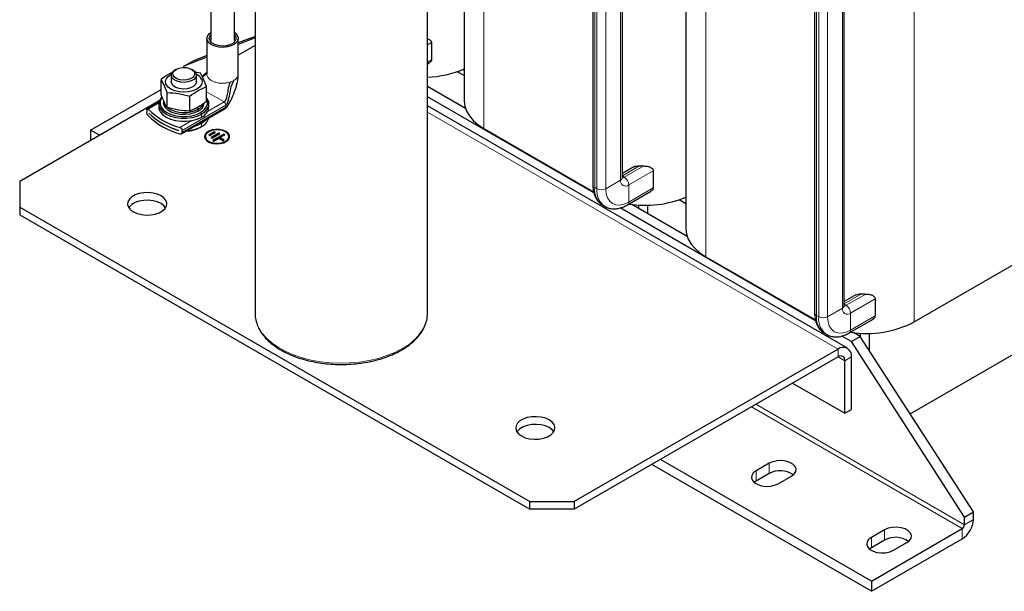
# Model space of a CAD drawing. Header units: millimetres. Extents: x 5 to 418, y 2 to 292.
# Tile 33 of 46: x 317 to 380, y 56 to 92. Entities that reach past the tile are written whole.
import ezdxf

# ---------------------------------------------------------------- set-up
doc = ezdxf.new("R2010")
doc.units = ezdxf.units.MM

msp = doc.modelspace()

# ---------------------------------------------------------------- linework, layer by layer
at = {"color": 7, "linetype": 'Continuous', "lineweight": 25}
for p, q in [((345.1889, 108.8346), (345.1889, 86.8994)), ((353.3918, 102.4537), (353.3918, 81.5503)), ((355.2793, 82.0116), (355.2793, 102.915)), ((359.331, 100.6705), (359.331, 78.7353)), ((331.8508, 96.0628), (331.8508, 73.3629)), ((342.8508, 73.3629), (342.8508, 96.0628)), ((369.4214, 73.8475), (369.4214, 95.5675)), ((367.5339, 95.1062), (367.5339, 73.3862)), ((329.0348, 94.2233), (329.0348, 90.7503)), ((330.5348, 90.7503), (330.5348, 94.2233)), ((328.7848, 90.8918), (328.7848, 88.6055)), ((331.8508, 91.0205), (330.7848, 90.598)), ((331.8508, 90.9182), (330.7848, 90.4957)), ((330.7848, 88.6055), (330.7848, 90.8918)), ((331.8508, 90.4347), (330.7848, 89.8193)), ((343.1057, 90.6179), (343.1057, 89.5286)), ((328.7848, 89.8053), (327.8756, 89.445)), ((328.7848, 89.703), (327.3099, 89.1184)), ((327.3099, 89.1184), (327.8756, 89.445)), ((342.8508, 89.2462), (342.9199, 89.2861)), ((326.5099, 88.5485), (326.5099, 88.1239)), ((326.8148, 88.9159), (326.7441, 88.875)), ((327.3099, 89.0343), (327.3099, 89.1184)), ((327.8757, 88.875), (327.805, 88.9159)), ((328.3713, 88.6621), (328.0316, 88.7352)), ((328.1099, 88.1239), (328.1099, 88.5485)), ((328.5656, 88.2875), (328.3713, 88.6621)), ((328.7848, 88.7211), (328.4753, 88.4617)), ((330.7827, 88.5685), (330.7798, 88.6053)), ((345.1889, 88.5137), (344.7505, 88.7668)), ((345.1889, 88.8403), (345.0918, 88.8964)), ((326.0542, 87.8991), (325.8599, 88.2736)), ((325.8599, 87.3123), (325.8599, 88.2736)), ((326.2485, 87.4365), (326.0542, 87.8991)), ((326.5372, 88.0044), (326.5099, 88.1239)), ((328.7599, 87.825), (328.5656, 88.2875)), ((330.7392, 88.2006), (330.7567, 88.2765)), ((321.3702, 85.0363), (325.8599, 87.6282)), ((326.2485, 86.4753), (326.2485, 87.4365)), ((328.7599, 86.8638), (328.7599, 87.825)), ((345.2672, 86.4273), (342.8508, 87.8222)), ((325.7441, 86.9094), (316.8447, 81.7719)), ((325.7221, 86.8334), (324.973, 86.401)), ((325.7099, 86.7195), (325.7099, 86.5235)), ((326.0099, 86.9154), (326.0099, 86.7848)), ((327.6984, 86.251), (327.6984, 87.2123)), ((328.9099, 86.5235), (328.9099, 86.7195)), ((353.4534, 81.0483), (342.8508, 87.1691)), ((324.9502, 86.3315), (324.9502, 86.1954)), ((325.0724, 86.129), (325.0724, 86.1307)), ((325.0724, 86.129), (325.0734, 86.1296)), ((327.1667, 84.806), (329.9624, 86.4199)), ((369.6291, 71.1364), (342.8508, 86.5952)), ((321.9348, 84.7103), (321.3702, 85.0363)), ((321.3702, 85.0363), (321.3702, 84.3844)), ((326.9816, 85.0285), (326.9816, 85.0269)), ((327.213, 84.8891), (327.213, 85.0252)), ((328.3847, 85.2335), (328.4413, 85.2661)), ((329.2544, 84.9355), (328.9009, 84.7314)), ((329.2544, 84.9192), (328.915, 84.7232)), ((328.9716, 84.6906), (329.3252, 84.8947)), ((329.5373, 84.8538), (329.0423, 84.5681)), ((329.5373, 84.8375), (329.0565, 84.5599)), ((329.113, 84.5273), (329.608, 84.813)), ((329.8555, 84.7926), (329.1484, 84.3844)), ((329.8555, 84.7763), (329.1625, 84.3762)), ((329.3252, 84.8947), (329.2544, 84.9355)), ((329.2544, 84.9192), (329.2544, 84.9355)), ((329.311, 84.8865), (329.2544, 84.9192)), ((329.608, 84.813), (329.5373, 84.8538)), ((329.5373, 84.8375), (329.5373, 84.8538)), ((329.5939, 84.8049), (329.5373, 84.8375)), ((329.9262, 84.7518), (329.8555, 84.7926)), ((329.8555, 84.7763), (329.8555, 84.7926)), ((329.912, 84.7436), (329.8555, 84.7763)), ((346.4513, 85.14), (353.4441, 81.1031)), ((328.6812, 84.6293), (328.6812, 84.613)), ((328.9009, 84.7314), (328.9716, 84.6906)), ((329.0423, 84.5681), (329.113, 84.5273)), ((329.1484, 84.3844), (329.2191, 84.3436)), ((329.2191, 84.3436), (329.5373, 84.5273)), ((329.5373, 84.5273), (329.8201, 84.364)), ((329.608, 84.5681), (329.9262, 84.7518)), ((329.8908, 84.4048), (329.608, 84.5681)), ((329.608, 84.5518), (329.608, 84.5681)), ((329.8767, 84.3967), (329.608, 84.5518)), ((329.8201, 84.364), (329.8908, 84.4048)), ((330.1812, 84.613), (330.1812, 84.6293)), ((356.0143, 82.6967), (355.2793, 82.2724)), ((357.2479, 82.4538), (357.2479, 81.3646)), ((316.8447, 81.7719), (316.8447, 80.1391)), ((355.5976, 80.2766), (357.0621, 81.122)), ((359.331, 80.3496), (358.8927, 80.6027)), ((359.331, 80.6763), (359.2339, 80.7323)), ((316.8447, 80.1391), (349.3716, 61.3617)), ((316.8447, 80.1391), (316.8447, 79.6492)), ((354.0199, 80.2575), (354.1642, 80.1742)), ((367.5956, 72.8843), (355.1288, 80.0812)), ((359.4093, 78.2632), (355.8795, 80.3009)), ((356.3013, 80.2663), (356.3013, 80.0574)), ((356.867, 80.2577), (356.867, 79.7309)), ((316.8447, 79.6492), (349.3716, 60.8718)), ((373.887, 72.8204), (384.7199, 79.0741)), ((360.5934, 76.9759), (367.5862, 72.9391)), ((370.1564, 74.5326), (369.4214, 74.1083)), ((371.39, 74.2898), (371.39, 73.2005)), ((369.7397, 72.1125), (371.2042, 72.9579)), ((368.1621, 72.0934), (368.3063, 72.0102)), ((369.8777, 71.5668), (369.271, 71.9171)), ((369.8777, 71.5668), (370.4434, 71.8934)), ((370.4434, 71.8934), (370.0217, 72.1368)), ((370.4434, 72.1022), (370.4434, 71.8934)), ((377.6559, 60.7074), (370.4434, 71.8934)), ((371.0091, 72.0936), (371.0091, 71.016)), ((369.0292, 71.077), (352.2001, 61.3617)), ((377.0902, 60.3809), (369.8777, 71.5668)), ((373.6279, 66.9545), (381.3753, 71.4269)), ((369.0292, 70.587), (352.2001, 60.8718)), ((369.4535, 66.9942), (369.4535, 70.342)), ((369.8777, 67.2391), (369.8777, 70.587)), ((366.1295, 68.9131), (369.4535, 66.9942)), ((369.4535, 66.9942), (369.8777, 67.2391)), ((371.1505, 56.2987), (357.7145, 64.0552)), ((371.1505, 55.6455), (357.1487, 63.7286)), ((364.6451, 63.8097), (363.7966, 63.3198)), ((364.6451, 63.1564), (363.7966, 62.6666)), ((365.2108, 62.5034), (366.0593, 62.9933)), ((363.7966, 62.6666), (363.6792, 62.585)), ((349.3716, 61.3617), (352.2001, 61.3617)), ((349.3716, 60.8718), (349.3716, 61.3617)), ((352.2001, 61.3617), (352.2001, 60.8718)), ((352.2001, 60.8718), (349.3716, 60.8718)), ((377.0902, 60.3809), (377.6559, 60.7074)), ((377.0902, 59.8909), (377.0902, 60.3809)), ((377.6559, 60.2175), (377.6559, 60.7074)), ((371.1505, 56.2987), (376.9488, 59.646)), ((371.999, 59.5644), (371.1505, 59.0745)), ((371.1505, 58.4213), (371.0331, 58.3397)), ((371.1505, 55.6455), (376.9488, 58.9928)), ((371.999, 58.9111), (371.1505, 58.4213)), ((372.5647, 58.2581), (373.4133, 58.7479)), ((371.1505, 56.2987), (371.1505, 55.6455))]:
    msp.add_line(p, q, dxfattribs=at)
at = {"color": 7, "linetype": 'Continuous', "lineweight": 18}
for p, q in [((346.4513, 108.1058), (346.4513, 85.14)), ((355.1621, 102.7517), (355.1621, 81.8483)), ((353.5089, 102.2905), (353.5089, 81.387)), ((353.6532, 102.2072), (353.6532, 81.3037)), ((354.2188, 102.2072), (354.2188, 81.3037)), ((360.5934, 99.9418), (360.5934, 76.9759)), ((373.887, 96.0102), (373.887, 72.8204)), ((367.651, 94.9429), (367.651, 73.2229)), ((367.7953, 94.8596), (367.7953, 73.1397)), ((368.361, 94.8596), (368.361, 73.1397)), ((369.3043, 95.4042), (369.3043, 73.6842)), ((343.1057, 90.6179), (342.8508, 90.4708)), ((343.1057, 89.5286), (342.8508, 89.3815)), ((326.1894, 87.9506), (326.0542, 87.8991)), ((328.4304, 88.2972), (328.5656, 88.2875)), ((328.9608, 88.2783), (329.0777, 88.1973)), ((329.0777, 88.1973), (329.2181, 88.1298)), ((330.3054, 88.1126), (330.4919, 88.1973)), ((329.8791, 86.8365), (328.7599, 87.4826)), ((325.7124, 86.7715), (325.0306, 86.3779)), ((328.8262, 86.2287), (329.8791, 86.8365)), ((327.213, 85.0252), (329.9969, 86.6323)), ((327.213, 84.8891), (329.9969, 86.4962)), ((328.1355, 86.4671), (328.2291, 86.3848)), ((328.2291, 86.3848), (328.2291, 86.2541)), ((328.3847, 86.1643), (328.4413, 86.0664)), ((328.4413, 85.8704), (328.4413, 86.0664)), ((329.9969, 86.4962), (329.9969, 86.6323)), ((342.8508, 86.1894), (369.0292, 71.077)), ((327.0576, 85.2077), (327.8206, 85.6482)), ((328.4413, 85.4621), (328.4413, 85.2661)), ((356.3708, 82.7672), (355.2793, 82.1371)), ((356.6472, 82.7602), (355.3976, 82.0389)), ((357.2479, 82.4538), (355.6804, 81.549)), ((354.2188, 81.3037), (355.1621, 81.8483)), ((355.3976, 82.0389), (355.2793, 82.1072)), ((353.5089, 81.387), (353.6532, 81.3037)), ((355.6804, 80.4597), (355.6804, 81.549)), ((357.2479, 81.3646), (355.6804, 80.4597)), ((370.5129, 74.6031), (369.4214, 73.973)), ((370.7893, 74.5961), (369.5397, 73.8748)), ((371.39, 74.2898), (369.8226, 73.3849)), ((368.361, 73.1397), (369.3043, 73.6842)), ((369.5397, 73.8748), (369.4214, 73.9431)), ((367.651, 73.2229), (367.7953, 73.1397)), ((369.8226, 72.2956), (369.8226, 73.3849)), ((371.39, 73.2005), (369.8226, 72.2956)), ((369.0292, 70.587), (369.0292, 71.077)), ((369.0291, 70.587), (369.4535, 70.342)), ((369.8777, 70.587), (369.4535, 70.342)), ((376.9488, 59.646), (363.5128, 67.4025)), ((377.0902, 59.8909), (363.7956, 67.5658)), ((364.6451, 63.8097), (364.6451, 63.1564)), ((363.7966, 63.3198), (363.7966, 62.6666)), ((376.9488, 58.9928), (376.9488, 59.646)), ((377.0902, 59.8909), (377.6559, 60.2175)), ((371.1505, 59.0745), (371.1505, 58.4213)), ((371.999, 59.5644), (371.999, 58.9111))]:
    msp.add_line(p, q, dxfattribs=at)
at = {"color": 7, "linetype": 'Continuous', "lineweight": 25, "flags": 128}
for points in [[(329.0777, 90.4836), (328.9131, 90.6088), (328.8132, 90.7551), (328.7854, 90.9115), (328.8316, 91.0664), (328.9486, 91.2084), (329.0348, 91.2736)], [(330.5348, 91.1227), (330.5363, 91.1211), (330.62, 90.983), (330.6294, 90.8368), (330.5639, 90.6955), (330.429, 90.5717), (330.237, 90.4763), (330.0048, 90.4178), (329.753, 90.4014), (329.504, 90.4286), (329.28, 90.497), (329.1009, 90.6004), (328.9825, 90.7297), (328.9354, 90.8734), (328.9637, 91.0188), (329.0348, 91.1227)], [(330.5348, 91.2736), (330.5816, 91.2406), (330.7151, 91.1035), (330.7795, 90.9508), (330.7702, 90.7937), (330.6878, 90.6438), (330.5385, 90.5124), (330.3332, 90.4091), (330.0873, 90.3415), (329.8189, 90.3148), (329.548, 90.3309), (329.2947, 90.3886), (329.0777, 90.4836)], [(326.1894, 87.9506), (326.1499, 88.1239), (326.1894, 88.2972), (326.3053, 88.4588), (326.4897, 88.5974), (326.5178, 88.6131)], [(327.8757, 88.875), (327.9873, 88.7942), (328.0826, 88.6681), (328.1093, 88.5313), (328.065, 88.396), (327.9536, 88.2743), (327.785, 88.1769), (327.5741, 88.1126), (327.3398, 88.087), (327.1028, 88.1024), (326.8843, 88.1575), (326.7035, 88.2473), (326.5766, 88.3638), (326.5149, 88.4968), (326.5238, 88.6344), (326.6026, 88.7643), (326.7442, 88.8751), (326.7442, 88.8751)], [(326.8149, 88.9159), (327.0025, 88.9932), (327.2233, 89.0312), (327.4535, 89.0257), (327.6682, 88.9773), (327.8441, 88.8914), (327.962, 88.7771), (328.0093, 88.6469), (327.9808, 88.5149), (327.8796, 88.3954), (327.7167, 88.3013), (327.5096, 88.2429), (327.281, 88.2264), (327.0554, 88.2537), (326.8575, 88.3218), (326.7086, 88.4233), (326.6248, 88.5473), (326.6153, 88.6802), (326.681, 88.8077), (326.8149, 88.9159)], [(328.4304, 88.2972), (328.4699, 88.1239), (328.4304, 87.9506), (328.3145, 87.7891), (328.1301, 87.6504), (327.8899, 87.544), (327.6101, 87.4771), (327.3099, 87.4543), (327.0097, 87.4771), (326.7299, 87.544), (326.4897, 87.6504), (326.3053, 87.7891), (326.1894, 87.9506)], [(328.1099, 88.1239), (328.1088, 88.0998), (328.0568, 87.9584), (327.9316, 87.8333), (327.7456, 87.7366), (327.517, 87.6778), (327.268, 87.6627), (327.0232, 87.6928), (326.8064, 87.765), (326.639, 87.8724), (326.5372, 88.0044)], [(325.9047, 87.1611), (325.7997, 87.0245), (325.72, 86.8229), (325.72, 86.6161), (325.7997, 86.4144), (325.9551, 86.2281), (326.1785, 86.0664), (326.4586, 85.9374), (326.7815, 85.8476), (327.1308, 85.8016), (327.489, 85.8016), (327.8383, 85.8476), (328.1611, 85.9374), (328.4413, 86.0664)], [(325.9231, 87.144), (325.8752, 87.0746), (325.7995, 86.883), (325.7995, 86.6866), (325.8752, 86.495), (326.0229, 86.318), (326.2351, 86.1643), (326.5012, 86.0418), (326.8079, 85.9566), (327.1397, 85.9128), (327.4801, 85.9128), (327.8119, 85.9566), (328.1186, 86.0418), (328.3847, 86.1643)], [(328.2291, 86.2541), (327.9824, 86.1426), (327.6967, 86.0683), (327.3884, 86.0357), (327.0756, 86.0466), (326.7764, 86.1004), (326.5082, 86.194), (326.2866, 86.322), (326.1244, 86.4768), (326.0312, 86.6495), (326.0099, 86.7848)], [(328.3847, 86.1643), (328.5969, 86.318), (328.7446, 86.495), (328.8203, 86.6866), (328.8203, 86.883), (328.7599, 87.0481)], [(328.4413, 86.0664), (328.6647, 86.2281), (328.8201, 86.4144), (328.8998, 86.6161), (328.8998, 86.8229), (328.8201, 87.0245), (328.7599, 87.11)], [(345.1889, 86.8994), (345.2258, 86.5746), (345.3358, 86.2554), (345.517, 85.9472), (345.7663, 85.6553), (346.0796, 85.3847), (346.4513, 85.14)], [(325.7099, 86.5235), (325.72, 86.4201), (325.7997, 86.2184), (325.9551, 86.0321), (326.1785, 85.8704), (326.4586, 85.7414), (326.7815, 85.6517), (327.1308, 85.6057), (327.489, 85.6057), (327.8383, 85.6517), (328.1611, 85.7414), (328.4413, 85.8704)], [(328.4413, 85.4621), (328.1611, 85.3332), (327.9831, 85.2773)], [(328.7614, 85.7266), (328.6647, 85.6238), (328.4413, 85.4621)], [(329.9969, 84.9396), (329.805, 85.0213), (329.5799, 85.0668), (329.3416, 85.0719), (329.1113, 85.0363), (328.9094, 84.9631), (328.7538, 84.8587), (328.6585, 84.7325), (328.6312, 84.613)], [(329.9969, 84.9559), (329.805, 85.0376), (329.5799, 85.0831), (329.3416, 85.0883), (329.1113, 85.0526), (328.9094, 84.9794), (328.7538, 84.875), (328.6585, 84.7489), (328.6318, 84.6121), (328.6761, 84.4768), (328.7875, 84.3551), (328.9562, 84.2577), (329.167, 84.1934), (329.4013, 84.1678), (329.6383, 84.1832), (329.8568, 84.2383), (330.0376, 84.3281), (330.1645, 84.4446), (330.2262, 84.5776), (330.2173, 84.7152), (330.1385, 84.8451), (329.9969, 84.9559)], [(329.9615, 84.9355), (329.7717, 85.0151), (329.5485, 85.057), (329.3139, 85.057), (329.0907, 85.0151), (328.9009, 84.9355), (328.763, 84.8259), (328.6905, 84.6971), (328.6905, 84.5616), (328.763, 84.4328), (328.9009, 84.3232), (329.0907, 84.2436), (329.3139, 84.2017), (329.5485, 84.2017), (329.7717, 84.2436), (329.9615, 84.3232), (330.0995, 84.4328), (330.172, 84.5616), (330.172, 84.6971), (330.0995, 84.8259), (329.9615, 84.9355)], [(328.6812, 84.613), (328.6905, 84.5453), (328.763, 84.4164), (328.9009, 84.3068), (329.0907, 84.2272), (329.3139, 84.1854), (329.5485, 84.1854), (329.7717, 84.2272), (329.9615, 84.3068), (330.0995, 84.4164), (330.172, 84.5453), (330.1812, 84.613)], [(325.8603, 80.8534), (325.6231, 80.9607), (325.3483, 81.0321), (325.0519, 81.0635), (324.7511, 81.053), (324.4634, 81.0012), (324.2055, 80.9112), (323.9925, 80.7882), (323.8366, 80.6393), (323.7469, 80.4733), (323.7287, 80.2996), (323.783, 80.1285), (323.9067, 79.9699), (324.0926, 79.8329), (324.3298, 79.7256), (324.6046, 79.6543), (324.901, 79.6229), (325.2018, 79.6334), (325.4895, 79.6852), (325.7473, 79.7752), (325.9604, 79.8982), (326.1163, 80.047), (326.206, 80.2131), (326.2242, 80.3868), (326.1698, 80.5579), (326.0462, 80.7165), (325.8603, 80.8534)], [(325.8603, 80.3635), (325.6231, 80.4708), (325.3483, 80.5422), (325.0519, 80.5736), (324.7511, 80.5631), (324.4634, 80.5113), (324.2055, 80.4213), (323.9925, 80.2983), (323.8366, 80.1494), (323.8007, 80.0982)], [(326.1522, 80.0982), (326.0462, 80.2266), (325.8603, 80.3635)], [(359.331, 78.7353), (359.3679, 78.4105), (359.4779, 78.0913), (359.6591, 77.7831), (359.9085, 77.4912), (360.2217, 77.2206), (360.5934, 76.9759)], [(350.6091, 66.5663), (350.3719, 66.6736), (350.0971, 66.745), (349.8007, 66.7763), (349.4999, 66.7658), (349.2122, 66.7141), (348.9543, 66.6241), (348.7412, 66.5011), (348.5853, 66.3522), (348.4957, 66.1861), (348.4775, 66.0125), (348.5318, 65.8414), (348.6555, 65.6827), (348.8413, 65.5458), (349.0785, 65.4385), (349.3533, 65.3671), (349.6497, 65.3358), (349.9505, 65.3463), (350.2382, 65.398), (350.4961, 65.488), (350.7092, 65.611), (350.8651, 65.7599), (350.9547, 65.926), (350.9729, 66.0996), (350.9186, 66.2707), (350.7949, 66.4294), (350.6091, 66.5663)], [(350.6091, 66.0764), (350.3719, 66.1837), (350.0971, 66.2551), (349.8007, 66.2864), (349.4999, 66.2759), (349.2122, 66.2242), (348.9543, 66.1342), (348.7412, 66.0112), (348.5853, 65.8623), (348.5494, 65.8111)], [(350.901, 65.8111), (350.7949, 65.9394), (350.6091, 66.0764)], [(366.0593, 62.9933), (366.2299, 63.1248), (366.3294, 63.2788), (366.3497, 63.4427), (366.2892, 63.6032), (366.1528, 63.7474), (365.9515, 63.8636), (365.7017, 63.9424), (365.4236, 63.9773), (365.1397, 63.9656), (364.873, 63.9081), (364.6451, 63.8097)], [(363.7966, 63.3198), (363.626, 63.1883), (363.5266, 63.0343), (363.5063, 62.8704), (363.5668, 62.7099), (363.7032, 62.5657), (363.9044, 62.4495), (364.1543, 62.3707), (364.4324, 62.3358), (364.7163, 62.3475), (364.983, 62.405), (365.2108, 62.5034)], [(373.4133, 58.7479), (373.5838, 58.8795), (373.6833, 59.0334), (373.7036, 59.1973), (373.6431, 59.3579), (373.5067, 59.5021), (373.3054, 59.6183), (373.0556, 59.697), (372.7775, 59.732), (372.4936, 59.7202), (372.2269, 59.6628), (371.999, 59.5644)], [(371.1505, 59.0745), (370.9799, 58.943), (370.8805, 58.789), (370.8602, 58.6251), (370.9207, 58.4646), (371.0571, 58.3204), (371.2583, 58.2042), (371.5082, 58.1254), (371.7863, 58.0905), (372.0702, 58.1022), (372.3369, 58.1596), (372.5647, 58.2581)]]:
    msp.add_lwpolyline(points, dxfattribs=at)
at = {"color": 7, "linetype": 'Continuous', "lineweight": 18, "flags": 128}
for points in [[(354.2188, 81.3037), (354.2469, 80.9907), (354.3301, 80.7221), (354.4652, 80.5083), (354.6469, 80.3574), (354.8684, 80.2754), (355.1211, 80.2653), (355.3953, 80.3275), (355.6804, 80.4597)], [(368.361, 73.1397), (368.3891, 72.8266), (368.4722, 72.558), (368.6073, 72.3442), (368.7891, 72.1933), (369.0106, 72.1113), (369.2632, 72.1012), (369.5374, 72.1634), (369.8226, 72.2956)], [(332.0394, 72.5386), (332.0963, 72.425), (332.3157, 72.0853), (332.6008, 71.7623), (332.9478, 71.4602), (333.3523, 71.1828), (333.8088, 70.9339), (334.3115, 70.7167), (334.8539, 70.5339), (335.4288, 70.388), (336.0287, 70.2809), (336.6459, 70.214), (337.2723, 70.1882), (337.8997, 70.2037), (338.5199, 70.2604), (339.1249, 70.3576), (339.7068, 70.4939), (340.258, 70.6676), (340.7712, 70.8765), (341.2399, 71.1178)]]:
    msp.add_lwpolyline(points, dxfattribs=at)
at = {"color": 7, "linetype": 'Continuous', "lineweight": 25}
for centre, radius, start, end in [((327.7494, 87.918), 0.7795, 29.114168, 63.100633), ((342.6805, 94.7893), 6.3659, 271.532937, 293.205756), ((326.5582, 86.9412), 0.5489, 182.684276, 228.366299), ((327.9814, 86.8338), 0.6304, 293.138126, 355.541733), ((327.8871, 87.064), 0.7605, 296.73133, 332.496963), ((328.302, 89.7041), 4.6655, 225.475579, 254.529797), ((328.2964, 89.5107), 4.671, 226.353579, 253.651797), ((328.2964, 89.509), 4.671, 226.353579, 253.651797), ((327.3167, 88.0798), 1.9251, 237.332546, 298.294036), ((328.1265, 86.5909), 0.7863, 293.599171, 355.080688), ((328.302, 89.2958), 4.6655, 225.475579, 254.529797), ((328.0579, 86.0534), 0.8757, 295.963681, 343.539876), ((327.3635, 87.1532), 2.1744, 272.819553, 298.011805), ((327.3873, 87.215), 2.2156, 273.104192, 298.404238), ((329.8405, 84.58), 0.3921, 4.825644, 66.494496), ((356.697, 90.2103), 7.4502, 267.489858, 269.616359), ((356.7065, 87.0576), 6.8094, 261.351766, 292.670344), ((370.8392, 82.0462), 7.4502, 267.489858, 269.616359), ((333.7948, 73.374), 1.9441, 180.325199, 205.446894), ((340.891, 73.3774), 1.9598, 334.383362, 359.576554), ((370.8517, 78.6829), 6.6017, 261.051014, 297.373086), ((369.3604, 70.6709), 0.5241, 350.785963, 129.203285), ((369.1948, 70.384), 0.262, 350.785963, 129.203285), ((365.3448, 61.8734), 1.4614, 55.297885, 118.60389), ((376.1207, 60.2874), 1.5368, 302.605478, 357.394522), ((376.7832, 59.9049), 0.3074, 302.605478, 357.394522), ((372.6987, 57.6281), 1.4614, 55.297885, 118.60389)]:
    msp.add_arc(centre, radius, start, end, dxfattribs=at)
at = {"color": 7, "linetype": 'Continuous', "lineweight": 18}
for centre, radius, start, end in [((355.4781, 81.797), 0.3201, 170.785963, 309.203285), ((355.0791, 82.0315), 0.2012, 294.374658, 354.305201), ((355.2897, 82.2067), 0.1995, 266.594076, 302.736536), ((355.0664, 81.521), 0.6147, 2.605478, 57.394522), ((353.5919, 81.5703), 0.2012, 185.694799, 245.625342), ((354.7089, 81.2496), 1.2078, 173.466744, 235.221076), ((354.8582, 81.1674), 1.2127, 173.543429, 234.418813), ((353.936, 81.8496), 0.6148, 242.609672, 297.390328), ((355.4802, 80.44), 0.2012, 305.706583, 5.619634), ((369.6202, 73.6329), 0.3201, 170.785963, 309.203285), ((369.2212, 73.8674), 0.2012, 294.374658, 354.305201), ((369.4318, 74.0426), 0.1995, 266.594076, 302.736536), ((369.2085, 73.3569), 0.6147, 2.605478, 57.394522), ((367.7341, 73.4062), 0.2012, 185.694799, 245.625342), ((368.851, 73.0855), 1.2078, 173.466744, 235.221076), ((369.0003, 73.0033), 1.2127, 173.543429, 234.418813), ((368.0781, 73.6855), 0.6148, 242.609672, 297.390328), ((339.7242, 74.0584), 3.3082, 297.26901, 332.486082), ((369.6223, 72.2759), 0.2012, 305.706583, 5.619634)]:
    msp.add_arc(centre, radius, start, end, dxfattribs=at)
at = {"color": 7, "linetype": 'Continuous', "lineweight": 25}
for points, knots in [([(342.8508, 90.8595), (342.8868, 90.8477), (342.9629, 90.8227), (343.045, 90.7588), (343.0974, 90.6877), (343.1032, 90.6393), (343.1057, 90.6179)], [0, 0, 0, 0, 0.275339, 0.5815137, 0.8156008, 1, 1, 1, 1]), ([(343.1057, 89.5286), (343.1016, 89.5011), (343.0933, 89.4463), (343.0282, 89.3586), (342.9607, 89.3137), (342.9197, 89.2864)], [0, 0, 0, 0, 0.2832246, 0.56428163, 1, 1, 1, 1]), ([(326.5808, 88.718), (326.5174, 88.688), (326.2771, 88.5745), (326.0368, 88.4012), (325.8599, 88.2736)], [0, 0, 0, 0, 0.2637432, 1, 1, 1, 1]), ([(328.4911, 88.4312), (328.4952, 88.4342), (328.5947, 88.5051), (328.706, 88.588), (328.7834, 88.6992), (328.7927, 88.7125)], [0, 0, 0, 0, 0.0369252, 0.8852175, 1, 1, 1, 1]), ([(330.757, 88.2785), (330.7653, 88.3405), (330.7766, 88.4254), (330.7826, 88.532), (330.7836, 88.5736), (330.784, 88.5916)], [0, 0, 0, 0, 0.606588, 0.8295566, 1, 1, 1, 1]), ([(330.3054, 88.1126), (330.2709, 88.0565), (330.1943, 87.9324), (330.1311, 87.658), (330.0763, 87.3336), (330.0211, 87.0556), (329.9478, 86.8935), (329.9008, 86.8545), (329.8791, 86.8365)], [0, 0, 0, 0, 0.1357459, 0.3005979, 0.5871966, 0.8470512, 0.9294133, 1, 1, 1, 1]), ([(329.9645, 86.4212), (329.9804, 86.4333), (330.0179, 86.462), (330.1198, 86.5911), (330.2682, 86.8422), (330.4632, 87.2638), (330.6219, 87.6682), (330.6824, 87.9494), (330.6999, 88.0307)], [0, 0, 0, 0, 0.0352087, 0.0834017, 0.2865081, 0.5361332, 0.8660046, 1, 1, 1, 1]), ([(329.9969, 86.6323), (330.0113, 86.6437), (330.0829, 86.7003), (330.161, 86.9484), (330.2407, 87.3312), (330.3077, 87.7886), (330.4348, 88.0707), (330.4919, 88.1973)], [0, 0, 0, 0, 0.0378276, 0.1885135, 0.4640265, 0.7595121, 1, 1, 1, 1]), ([(326.2485, 86.4753), (326.1836, 86.593), (326.0541, 86.8281), (325.9246, 87.1511), (325.8599, 87.3123)], [0, 0, 0, 0, 0.5008729, 1, 1, 1, 1]), ([(326.2485, 87.4365), (326.4901, 87.4212), (326.9734, 87.3904), (327.4568, 87.2716), (327.6984, 87.2123)], [0, 0, 0, 0, 0.4999949, 1, 1, 1, 1]), ([(327.6984, 87.2123), (327.8753, 87.3364), (328.2291, 87.5846), (328.583, 87.7449), (328.7599, 87.825)], [0, 0, 0, 0, 0.4999949, 1, 1, 1, 1]), ([(328.7599, 86.8638), (328.583, 86.7397), (328.2291, 86.4914), (327.8753, 86.3311), (327.6984, 86.251)], [0, 0, 0, 0, 0.4999949, 1, 1, 1, 1]), ([(324.9502, 86.3315), (324.951, 86.3452), (324.9526, 86.3728), (324.9651, 86.3978), (324.9839, 86.4072), (325.0068, 86.4004), (325.0232, 86.3848), (325.0306, 86.3779)], [0, 0, 0, 0, 0.2016272, 0.4030798, 0.6093798, 0.8258341, 1, 1, 1, 1]), ([(325.0306, 85.9696), (325.021, 85.9816), (325.0018, 86.0055), (324.9771, 86.0585), (324.9592, 86.1158), (324.9512, 86.1631), (324.9505, 86.1873), (324.9502, 86.1954)], [0, 0, 0, 0, 0.2275786, 0.4552679, 0.679012, 0.8924354, 1, 1, 1, 1]), ([(327.6984, 86.251), (327.4568, 86.2664), (326.9734, 86.2972), (326.4901, 86.4159), (326.2485, 86.4753)], [0, 0, 0, 0, 0.4999949, 1, 1, 1, 1]), ([(327.0576, 85.2077), (327.0755, 85.2005), (327.1114, 85.1862), (327.1594, 85.1466), (327.1947, 85.0995), (327.2111, 85.0569), (327.2125, 85.0332), (327.213, 85.0252)], [0, 0, 0, 0, 0.2275786, 0.4552679, 0.679012, 0.8924354, 1, 1, 1, 1]), ([(327.213, 84.8891), (327.2113, 84.8749), (327.2081, 84.8463), (327.1831, 84.8141), (327.146, 84.7941), (327.102, 84.7888), (327.0713, 84.7961), (327.0576, 84.7994)], [0, 0, 0, 0, 0.2016272, 0.4030798, 0.6093798, 0.8258341, 1, 1, 1, 1]), ([(356.0158, 82.6943), (356.0227, 82.6992), (356.063, 82.7282), (356.1708, 82.7566), (356.2863, 82.7698), (356.3569, 82.7676), (356.3708, 82.7672)], [0, 0, 0, 0, 0.0762653, 0.4470369, 0.8917482, 1, 1, 1, 1]), ([(356.6472, 82.7602), (356.7368, 82.7536), (356.8967, 82.7417), (357.081, 82.6721), (357.1874, 82.5952), (357.2395, 82.5236), (357.2453, 82.4752), (357.2479, 82.4538)], [0, 0, 0, 0, 0.3402226, 0.6067738, 0.7729148, 0.8999386, 1, 1, 1, 1]), ([(355.2824, 81.9733), (355.2823, 81.9727), (355.2822, 81.9713), (355.2803, 81.9974), (355.2793, 82.0116)], [0, 0, 0, 0, 0.4576677, 1, 1, 1, 1]), ([(353.3918, 81.5503), (353.3932, 81.4885), (353.3975, 81.3111), (353.4459, 81.0356), (353.5512, 80.7518), (353.7072, 80.5142), (353.8597, 80.3529), (353.9751, 80.2913), (354.0087, 80.2734)], [0, 0, 0, 0, 0.1141269, 0.3276789, 0.5402826, 0.7231908, 0.9195918, 1, 1, 1, 1]), ([(357.2479, 81.3646), (357.2437, 81.337), (357.2355, 81.2822), (357.1704, 81.1945), (357.1029, 81.1496), (357.0618, 81.1223)], [0, 0, 0, 0, 0.2832246, 0.5642816, 1, 1, 1, 1]), ([(354.1529, 80.1901), (354.1962, 80.163), (354.3134, 80.0894), (354.536, 80.0329), (354.8044, 80.0154), (355.0849, 80.0576), (355.3516, 80.1452), (355.5218, 80.2361), (355.5976, 80.2766)], [0, 0, 0, 0, 0.1053612, 0.2854837, 0.4658905, 0.6515301, 0.8448281, 1, 1, 1, 1]), ([(370.158, 74.5302), (370.1648, 74.5352), (370.2052, 74.5641), (370.313, 74.5925), (370.4284, 74.6058), (370.4991, 74.6036), (370.5129, 74.6031)], [0, 0, 0, 0, 0.07626531, 0.44703688, 0.89174823, 1, 1, 1, 1]), ([(370.7893, 74.5961), (370.8789, 74.5895), (371.0388, 74.5777), (371.2232, 74.508), (371.3296, 74.4311), (371.3816, 74.3595), (371.3874, 74.3111), (371.39, 74.2898)], [0, 0, 0, 0, 0.3402226, 0.6067738, 0.7729148, 0.8999386, 1, 1, 1, 1]), ([(369.4246, 73.8092), (369.4245, 73.8086), (369.4243, 73.8072), (369.4224, 73.8333), (369.4214, 73.8475)], [0, 0, 0, 0, 0.4576677, 1, 1, 1, 1]), ([(367.5339, 73.3862), (367.5354, 73.3244), (367.5397, 73.147), (367.588, 72.8715), (367.6933, 72.5877), (367.8493, 72.3501), (368.0019, 72.1889), (368.1173, 72.1272), (368.1508, 72.1093)], [0, 0, 0, 0, 0.1141269, 0.3276789, 0.5402826, 0.7231908, 0.9195918, 1, 1, 1, 1]), ([(371.39, 73.2005), (371.3859, 73.173), (371.3776, 73.1181), (371.3125, 73.0304), (371.245, 72.9856), (371.204, 72.9583)], [0, 0, 0, 0, 0.2832246, 0.5642816, 1, 1, 1, 1]), ([(332.0587, 72.4857), (332.0822, 72.4316), (332.1552, 72.2636), (332.3419, 71.9956), (332.6132, 71.6848), (332.9432, 71.3939), (333.3236, 71.1255), (333.7511, 70.8833), (334.22, 70.67), (334.7245, 70.488), (335.2589, 70.3391), (335.8168, 70.2248), (336.3921, 70.1464), (336.9782, 70.1045), (337.5684, 70.0996), (338.1561, 70.1318), (338.7348, 70.2007), (339.2977, 70.3056), (339.8389, 70.4454), (340.3513, 70.6192), (340.8081, 70.8127), (341.0757, 70.9591), (341.1985, 71.0262)], [0, 0, 0, 0, 0.0240949, 0.0748555, 0.1260912, 0.177707, 0.2295588, 0.2815194, 0.3334962, 0.3854437, 0.4373501, 0.4892162, 0.5410498, 0.5928614, 0.6446632, 0.696468, 0.7482849, 0.8001268, 0.8520067, 0.9039373, 0.9559287, 1, 1, 1, 1]), ([(341.1985, 71.0262), (341.2718, 71.0701), (341.4843, 71.197), (341.8005, 71.4279), (342.128, 71.7242), (342.3945, 72.0427), (342.5658, 72.2951), (342.6267, 72.444), (342.6398, 72.4762)], [0, 0, 0, 0, 0.1099341, 0.3185244, 0.5272313, 0.7355288, 0.9428309, 1, 1, 1, 1]), ([(368.2951, 72.0261), (368.3383, 71.9989), (368.4556, 71.9253), (368.6782, 71.8688), (368.9465, 71.8513), (369.227, 71.8935), (369.4938, 71.9811), (369.6639, 72.072), (369.7397, 72.1125)], [0, 0, 0, 0, 0.1053612, 0.2854837, 0.4658905, 0.6515301, 0.8448281, 1, 1, 1, 1])]:
    msp.add_open_spline(points, degree=3, knots=knots, dxfattribs=at)
at = {"color": 7, "linetype": 'Continuous', "lineweight": 18}
for points, knots in [([(328.7786, 88.6996), (328.7513, 88.674), (328.6564, 88.5851), (328.5527, 88.509), (328.4788, 88.4548)], [0, 0, 0, 0, 0.2874661, 1, 1, 1, 1]), ([(328.7883, 88.6052), (328.7872, 88.6), (328.7739, 88.5401), (328.8225, 88.4227), (328.9147, 88.3265), (328.9608, 88.2783)], [0, 0, 0, 0, 0.0452482, 0.5226241, 1, 1, 1, 1]), ([(329.9969, 86.4962), (330.0136, 86.509), (330.0527, 86.539), (330.1625, 86.6822), (330.3247, 86.9734), (330.5402, 87.4762), (330.6995, 87.9276), (330.7438, 88.2247), (330.7524, 88.2823)], [0, 0, 0, 0, 0.0345919, 0.0812873, 0.2826741, 0.5443841, 0.9117191, 1, 1, 1, 1]), ([(329.9624, 86.4199), (329.9624, 86.4199), (329.9751, 86.4224), (329.9909, 86.4475), (329.9949, 86.48), (329.9969, 86.4962)], [0, 0, 0, 0, 0.0001021, 0.5000511, 1, 1, 1, 1])]:
    msp.add_open_spline(points, degree=3, knots=knots, dxfattribs=at)
for points in [[(330.4919, 88.1973), (330.5697, 88.2515), (330.7252, 88.3599), (330.7636, 88.499), (330.7827, 88.5685)], [(329.2181, 88.1298), (329.3017, 88.1022), (329.4688, 88.047), (329.7571, 88.0213), (330.0473, 88.0379), (330.2194, 88.0877), (330.3054, 88.1126)], [(329.9619, 86.7493), (329.9562, 86.7585), (329.9447, 86.7769), (329.9241, 86.8009), (329.902, 86.8217), (329.8867, 86.8315), (329.8791, 86.8365)], [(329.9969, 86.6323), (329.9965, 86.6416), (329.9956, 86.66), (329.9884, 86.69), (329.9776, 86.7202), (329.9671, 86.7396), (329.9619, 86.7493)]]:
    msp.add_open_spline(points, degree=3, dxfattribs=at)

doc.saveas('drawing.dxf')
